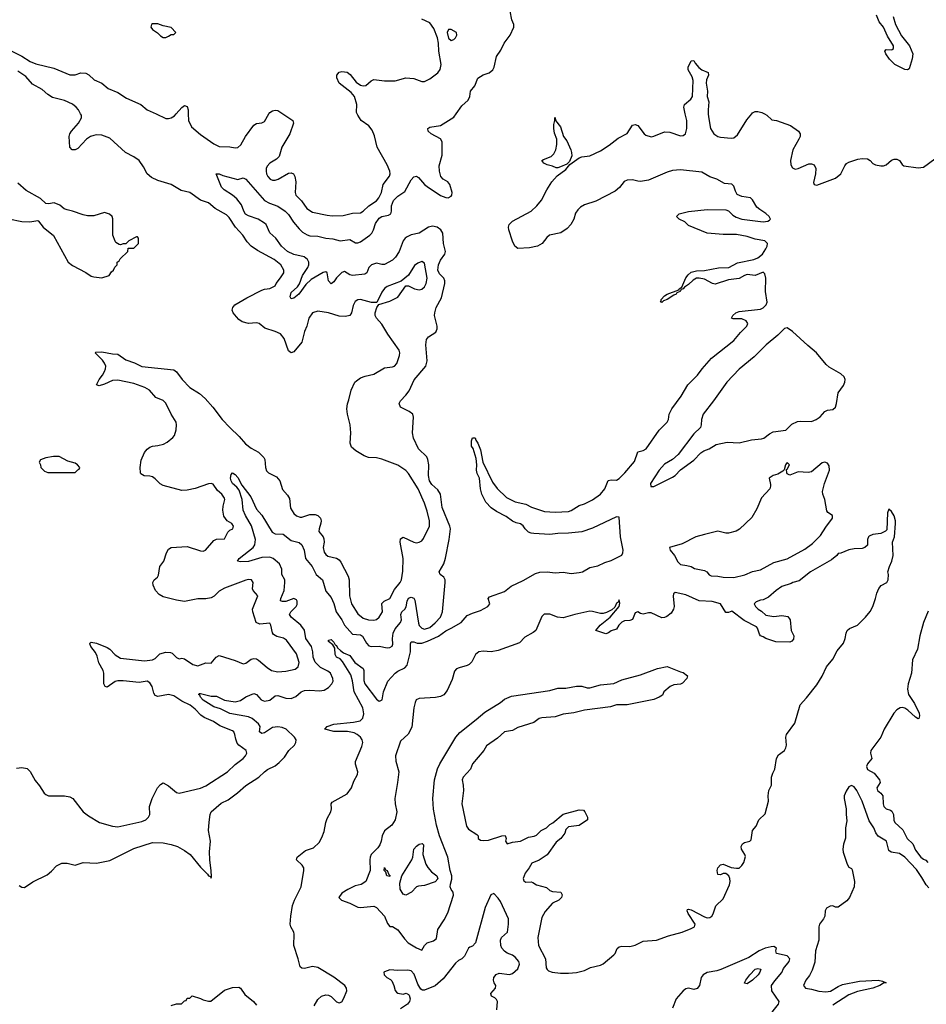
# Model space of a CAD drawing. Header units: inches. Extents: x 2528705 to 2676837, y 911742 to 1023252.
# Tile 55 of 143: x 2581315 to 2588112, y 963329 to 970706. Entities that reach past the tile are written whole.
import ezdxf

# ---------------------------------------------------------------- set-up
doc = ezdxf.new("R2010")
doc.units = ezdxf.units.IN
doc.header["$MEASUREMENT"] = 0
doc.layers.add('C5986', color=7, linetype='Continuous')
doc.layers.add('C5987', color=7, linetype='Continuous')

msp = doc.modelspace()

# ---------------------------------------------------------------- linework, layer by layer
at = {"layer": 'C5986', "color": 5}
for points, elevation in [([(2581290, 965097.7), (2581330, 965103.1), (2581370, 965094.9), (2581393.6, 965073.6), (2581430, 965004.9), (2581464.8, 964964.8), (2581498, 964910), (2581510, 964900.4), (2581531.7, 964891.7), (2581650, 964891.3), (2581690, 964883.2), (2581714, 964870), (2581790, 964771.8), (2581830, 964742), (2581914, 964690), (2582010, 964662.3), (2582050, 964657.4), (2582230, 964697.1), (2582259.7, 964710), (2582281.3, 964730), (2582289.6, 964750), (2582288, 964810), (2582307.1, 964870), (2582347, 964950), (2582370, 964974.8), (2582390, 964986.8), (2582430, 964966), (2582490, 964915.8), (2582510, 964910.3), (2582670, 964948.3), (2582710, 964966.4), (2582872.7, 965070), (2582930, 965125.6), (2582989.8, 965170), (2583007.1, 965190), (2583016.9, 965210), (2583011.8, 965230), (2582958.4, 965270), (2582945.2, 965285.2), (2582934.5, 965314.5), (2582928.6, 965350), (2582919.7, 965370), (2582910, 965378.5), (2582815, 965415), (2582768, 965448), (2582697.4, 965477.4), (2582673.8, 965493.8), (2582630, 965539.8), (2582593.6, 965570), (2582530, 965601.1), (2582470, 965640.2), (2582430, 965649.2), (2582350, 965634.9), (2582330, 965641.4), (2582320.3, 965660.3), (2582308.4, 965710), (2582290, 965737), (2582270, 965749.1), (2582210, 965739.3), (2582090, 965753), (2582050, 965753.2), (2582030, 965746.8), (2581970, 965703.9), (2581957, 965710), (2581946.1, 965730), (2581944.8, 965810), (2581940.3, 965830), (2581907.2, 965887.2), (2581896, 965936), (2581884.4, 965964.4), (2581848.2, 966010), (2581840.9, 966030), (2581843.9, 966036.1), (2581850, 966040.7), (2581890, 966034.6), (2581970, 966002.4), (2581990, 965988.9), (2582030, 965946), (2582070, 965922.4), (2582250, 965901.1), (2582310, 965908.9), (2582330, 965920.3), (2582366.1, 965953.9), (2582410, 965968.1), (2582445.3, 965965.3), (2582458.3, 965958.3), (2582490, 965926), (2582510, 965918), (2582530, 965921), (2582550, 965916), (2582613.7, 965873.7), (2582650, 965864), (2582710, 965887.3), (2582750, 965884.7), (2582788.7, 965930), (2582810, 965941), (2582930, 965904.9), (2582990, 965880.8), (2583010, 965885.2), (2583050, 965913.8), (2583070, 965920.2), (2583090, 965916.5), (2583106.2, 965906.2), (2583170, 965851.7), (2583203, 965830), (2583250, 965819.6), (2583310, 965825.2), (2583379.3, 965840.7), (2583402, 965858), (2583409.7, 965890), (2583390, 965954.5), (2583315.8, 966055.8), (2583292.3, 966072.3), (2583244, 966084), (2583218.4, 966098.4), (2583210.7, 966110.7), (2583198.3, 966170), (2583190, 966184.5), (2583115.8, 966175.8), (2583087.7, 966190), (2583062.3, 966270), (2583061.5, 966290), (2583099.5, 966390), (2583066, 966430), (2583061.6, 966441.6), (2583066, 966490), (2583054, 966510), (2583031.4, 966511.4), (2583010, 966505.6), (2582850, 966446), (2582810, 966423.1), (2582773.7, 966386.3), (2582750, 966375.2), (2582710, 966367.8), (2582650, 966366.3), (2582550, 966347.6), (2582490, 966355.5), (2582390, 966381.2), (2582359.7, 966399.7), (2582332.8, 966430), (2582314.7, 966470), (2582313.6, 966490), (2582322.7, 966510), (2582349, 966530), (2582356.6, 966543.4), (2582366.6, 966610), (2582396, 966650), (2582414.5, 966710), (2582430, 966738.8), (2582450, 966750.6), (2582570, 966758.8), (2582670, 966726), (2582690, 966724.7), (2582709.1, 966730.9), (2582770, 966802.8), (2582790, 966814.8), (2582850, 966816), (2582874.9, 966865.1), (2582890, 966880.7), (2582913.2, 966890), (2582918, 966910), (2582905.2, 966930), (2582869.8, 966949.8), (2582844.7, 966984.7), (2582836.8, 967030), (2582839.6, 967060.4), (2582852.8, 967110), (2582850, 967121.2), (2582830, 967149.6), (2582797.6, 967177.6), (2582765.4, 967225.4), (2582750, 967231.1), (2582730, 967228.4), (2582630, 967192.1), (2582570, 967180.8), (2582530, 967179.3), (2582390, 967215.5), (2582367.5, 967227.5), (2582330, 967266.6), (2582310, 967280.4), (2582290, 967286), (2582247.7, 967287.7), (2582223.6, 967303.6), (2582219.7, 967310), (2582217.4, 967350), (2582224.9, 967404.9), (2582250, 967462), (2582270, 967487.7), (2582290, 967502), (2582310, 967510.4), (2582350, 967514.9), (2582393.8, 967526.2), (2582420.1, 967539.9), (2582464.4, 967575.6), (2582474.5, 967590), (2582487, 967633), (2582491.3, 967670), (2582487.8, 967690), (2582450.7, 967750.7), (2582410, 967833), (2582390, 967852.4), (2582335.1, 967875.1), (2582288, 967930), (2582253.3, 967950), (2582170, 967981.1), (2582050, 968004.5), (2582010, 968003.1), (2581950, 967974.3), (2581910, 967962.9), (2581890, 967968.7), (2581909.7, 968010), (2581936.6, 968043.4), (2581950.7, 968069.3), (2581959.3, 968090), (2581961.4, 968110), (2581952.1, 968132.1), (2581934.7, 968154.7), (2581881.2, 968210), (2581885.1, 968214.9), (2581930, 968218.2), (2582010, 968201.5), (2582050, 968198.7), (2582110, 968158.3), (2582175.2, 968135.2), (2582230, 968108), (2582470, 968081.3), (2582490, 968068.4), (2582532.2, 968010), (2582590, 967950.4), (2582663.8, 967903.8), (2582706.6, 967866.6), (2582763, 967803), (2582833.4, 967710), (2582889.3, 967649.3), (2582961.7, 967581.7), (2583007.6, 967527.6), (2583050, 967495.2), (2583105.2, 967465.2), (2583145.2, 967425.2), (2583152.6, 967410), (2583158.9, 967350), (2583166.6, 967326.6), (2583180.7, 967310), (2583240, 967280), (2583265.5, 967250), (2583286.5, 967186.5), (2583322.7, 967142.7), (2583337.1, 967117.1), (2583346.4, 967046.4), (2583370, 967005.5), (2583390, 966988), (2583417.6, 966977.6), (2583430, 966977.4), (2583490, 966997.5), (2583530, 966998.2), (2583550.9, 966990.9), (2583570, 966970.4), (2583574.4, 966950), (2583572.4, 966932.4), (2583559.7, 966890), (2583558.5, 966870), (2583590.7, 966830.7), (2583595.6, 966815.6), (2583597.1, 966790), (2583590.2, 966750), (2583597, 966717), (2583610, 966697.6), (2583625.6, 966685.6), (2583690, 966670.2), (2583710, 966658), (2583722.3, 966642.3), (2583776.7, 966536.7), (2583785.2, 966510), (2583787.5, 966390), (2583802.8, 966330), (2583850, 966254), (2583890, 966222.4), (2583930, 966209.1), (2583970, 966206), (2583990, 966212.2), (2584009.6, 966230), (2584034.2, 966270), (2584030, 966330.4), (2584047.6, 966350), (2584090.4, 966369.6), (2584124.2, 966435.8), (2584167.2, 966490), (2584178, 966510), (2584187.2, 966572.8), (2584188.9, 966670), (2584166.9, 966790), (2584170, 966816), (2584190, 966828.2), (2584270, 966790.3), (2584290, 966787), (2584310, 966790.4), (2584330, 966802), (2584342.3, 966817.7), (2584386.2, 966910), (2584387.8, 966950), (2584370, 967024.5), (2584350, 967082.4), (2584301.5, 967190), (2584230, 967305.1), (2584210, 967327.1), (2584150, 967367.1), (2584030, 967413.3), (2583990, 967423.6), (2583930, 967426), (2583898, 967438), (2583834.9, 967474.9), (2583803.8, 967503.8), (2583793, 967533), (2583796.9, 967610), (2583792.6, 967670), (2583772.3, 967750), (2583767.6, 967790), (2583772.2, 967827.8), (2583783.6, 967856.4), (2583801.3, 967930), (2583827.8, 967990), (2583838.9, 968001.1), (2583870, 968022), (2583904.1, 968035.9), (2583970, 968048.9), (2584050, 968097.7), (2584110, 968104.2), (2584125.2, 968110), (2584141.7, 968130), (2584163.5, 968190), (2584164.8, 968210), (2584159.2, 968230), (2584075.4, 968350), (2584030, 968425.1), (2583989.2, 968470), (2583979.3, 968490), (2583980.9, 968510), (2583991.9, 968548.1), (2584008, 968572), (2584090, 968596), (2584150, 968626.8), (2584209.1, 968710.9), (2584230, 968711), (2584276, 968690), (2584310, 968682.6), (2584330, 968687.4), (2584350, 968704.9), (2584362.2, 968730), (2584369.8, 968770), (2584350, 968882.7), (2584330, 968893.6), (2584298.7, 968881.3), (2584276, 968864), (2584230, 968792.7), (2584174.4, 968745.6), (2584070, 968706.6), (2584050, 968692.3), (2584030, 968664), (2583992, 968588), (2583953.7, 968586.3), (2583870, 968609.4), (2583850, 968606), (2583830, 968593.2), (2583815.2, 968564.8), (2583803, 968510), (2583790, 968489.4), (2583756.9, 968483.1), (2583710, 968483.5), (2583630, 968509.7), (2583550, 968522), (2583510.7, 968510), (2583481.6, 968470), (2583468.2, 968410), (2583450.3, 968369.7), (2583430.3, 968290), (2583370, 968216), (2583349.6, 968209.6), (2583330, 968225.2), (2583297.6, 968317.6), (2583271.5, 968351.5), (2583230, 968369.7), (2583153.7, 968393.7), (2583109.2, 968430), (2583090, 968435.6), (2583030, 968429.8), (2582982.2, 968442.2), (2582958.9, 968458.9), (2582940.1, 968480.1), (2582915.3, 968510), (2582909, 968530), (2582914, 968550), (2582928.7, 968570), (2583017.5, 968622.5), (2583130, 968678), (2583150, 968685.5), (2583190, 968690.8), (2583229.4, 968710.6), (2583237, 968730), (2583270, 968770.7), (2583294.3, 968810), (2583295.4, 968830), (2583274, 968870), (2583223.5, 968910), (2583096.9, 968976.9), (2583049.8, 969010), (2583020.1, 969040.1), (2582988.4, 969090), (2582934.1, 969150), (2582884.6, 969224.6), (2582864.5, 969244.5), (2582781, 969290), (2582730, 969333.6), (2582670, 969353.7), (2582590, 969409.8), (2582525.7, 969425.7), (2582450, 969470.9), (2582350, 969500.4), (2582302.7, 969522.7), (2582271.7, 969551.7), (2582244.2, 969604.2), (2582209.6, 969650), (2582170, 969677.7), (2582108, 969710), (2581990, 969816.8), (2581930, 969840.4), (2581890, 969843.1), (2581870, 969838.8), (2581846, 969830), (2581814.9, 969810), (2581750, 969741.3), (2581730, 969731.6), (2581709.2, 969730), (2581691.8, 969751.8), (2581684.8, 969830), (2581690.9, 969850), (2581703.9, 969870), (2581756.2, 969930), (2581777.3, 969970), (2581777.3, 969990), (2581771.9, 970000)], 60), ([(2581310, 964219.1), (2581330, 964205.5), (2581350, 964203.8), (2581412.9, 964247.1), (2581520.1, 964299.9), (2581554.8, 964325.2), (2581590, 964367.3), (2581630, 964386.8), (2581670, 964387.3), (2581730, 964371), (2581790, 964390.7), (2581890, 964386), (2581990, 964406), (2582170, 964496.9), (2582310, 964542), (2582390, 964538.9), (2582450, 964526.7), (2582498.4, 964510), (2582550, 964480.2), (2582592.6, 964450), (2582670, 964357.1), (2582723.4, 964303.4), (2582730, 964291.3), (2582745.4, 964285.4), (2582750, 964274), (2582753.6, 964286.4), (2582751.7, 964328.3), (2582740.4, 964410), (2582737.7, 964470), (2582746, 964550), (2582731.8, 964630), (2582734.5, 964694.5), (2582743, 964750), (2582751.8, 964770), (2582824.5, 964835.5), (2582878.3, 964861.7), (2582947, 964913), (2583010, 964968), (2583108.3, 965031.7), (2583150, 965070.6), (2583173.1, 965086.9), (2583230, 965114.4), (2583260.6, 965139.4), (2583300.3, 965179.7), (2583334, 965230), (2583375.6, 965270), (2583386, 965290), (2583387.6, 965310), (2583375.1, 965330), (2583314, 965390), (2583281.7, 965401.7), (2583250, 965406.7), (2583210, 965402), (2583150, 965362.2), (2583130, 965357.4), (2583111.8, 965370), (2583116.8, 965410), (2583105.8, 965430), (2583058, 965470), (2583030, 965482), (2582890, 965508.6), (2582821.2, 965541.2), (2582770, 965557.8), (2582690, 965607.9), (2582669.9, 965630), (2582664.4, 965644.4), (2582655.6, 965650), (2582662, 965658), (2582670, 965658.5), (2582750, 965638.1), (2582790, 965636.6), (2582850, 965608.5), (2582930, 965594.4), (2582970, 965605.8), (2583010, 965632.1), (2583070, 965656.5), (2583090, 965650.4), (2583124.9, 965610), (2583150, 965601), (2583190, 965608.4), (2583230, 965639.5), (2583250, 965642), (2583310, 965621.3), (2583350, 965618.9), (2583386.4, 965633.6), (2583426.3, 965670), (2583450, 965679.4), (2583490, 965683.2), (2583563.3, 965676.7), (2583598.2, 965681.8), (2583630, 965702), (2583655.1, 965730), (2583664.8, 965750), (2583663.1, 965770), (2583644.8, 965810), (2583625.6, 965825.6), (2583570, 965851.5), (2583530, 965893), (2583514.4, 965930), (2583512.8, 965970), (2583502.2, 966010), (2583461.3, 966070), (2583450, 966130.7), (2583421.6, 966170), (2583349.8, 966230), (2583342.3, 966242.3), (2583338.8, 966250), (2583347.9, 966270), (2583388.5, 966310), (2583395.5, 966324.5), (2583395.8, 966350), (2583390, 966359.2), (2583370, 966368.8), (2583310, 966347.3), (2583286.2, 966346.2), (2583271.3, 966351.3), (2583273.2, 966370), (2583297.4, 966430), (2583303.7, 966490), (2583302.4, 966510), (2583279.6, 966550), (2583280.4, 966590), (2583262.3, 966630), (2583214.6, 966670), (2583190, 966678.9), (2583130, 966677.1), (2583030, 966646.6), (2582970, 966644.2), (2582948.3, 966650), (2582960.5, 966670), (2583065.8, 966750), (2583077.7, 966770), (2583082, 966810), (2583053.4, 966913.4), (2583008.3, 966990), (2582991.3, 967030), (2582983.2, 967110), (2582960.9, 967180.9), (2582944.2, 967204.2), (2582911.2, 967230), (2582899.8, 967250), (2582896, 967270), (2582900.8, 967299.2), (2582910, 967310.4), (2582930, 967297.4), (2582950, 967274.9), (2582979.4, 967219.4), (2583048.9, 967130), (2583090, 967038), (2583130, 966992.2), (2583206.7, 966866.7), (2583230, 966853), (2583290, 966850.2), (2583350, 966803.5), (2583409.3, 966789.3), (2583430, 966771.8), (2583448.8, 966730), (2583458.3, 966670), (2583506.6, 966610), (2583538.2, 966550), (2583584.7, 966510), (2583610, 966424.9), (2583650, 966375.8), (2583670, 966332.4), (2583688.6, 966270), (2583730.1, 966210.1), (2583748.9, 966168.9), (2583810, 966101.5), (2583870, 966096.2), (2583886.1, 966086.1), (2583914.6, 966034.6), (2583933.5, 966013.5), (2583950, 966010.2), (2584010, 966012.5), (2584070, 966000.3), (2584090, 966001.6), (2584107.7, 966012.3), (2584112.7, 966027.3), (2584109, 966069), (2584114.6, 966110), (2584130, 966142.8), (2584170.5, 966190), (2584176.5, 966210), (2584172.2, 966250), (2584180.3, 966270), (2584203.1, 966290), (2584212.8, 966307.2), (2584219.8, 966350), (2584230, 966371.6), (2584250, 966379), (2584270, 966371.6), (2584277.6, 966357.6), (2584304.6, 966184.6), (2584310, 966167.6), (2584330, 966146.2), (2584350, 966140.2), (2584390, 966152.6), (2584430, 966186.2), (2584469, 966230), (2584484.8, 966270), (2584506, 966490), (2584503.6, 966510), (2584494, 966530), (2584467, 966550), (2584459.6, 966570), (2584495.4, 966630), (2584507.9, 966672.1), (2584535.9, 966810), (2584543.8, 966890), (2584539.8, 966910), (2584483.1, 967050), (2584470.6, 967150.6), (2584450, 967183), (2584404, 967224), (2584388.6, 967251.4), (2584380.3, 967290), (2584382.4, 967370), (2584375.6, 967410), (2584366.3, 967430), (2584305.7, 967490), (2584266.2, 967570), (2584259.8, 967610), (2584266.6, 967726.6), (2584261.2, 967750), (2584234, 967770), (2584170, 967802.7), (2584160.7, 967830), (2584169.6, 967850), (2584210, 967892.2), (2584234.6, 967925.4), (2584273.4, 968006.6), (2584358.7, 968110), (2584369.7, 968150.3), (2584360.5, 968270), (2584364.7, 968310), (2584379.5, 968330), (2584434.6, 968365.4), (2584445.3, 968390), (2584445, 968410), (2584425.1, 968490), (2584427.3, 968510), (2584437.1, 968550), (2584478.1, 968621.9), (2584501.7, 968730), (2584502, 968750), (2584494.2, 968770), (2584462, 968802), (2584449.4, 968830), (2584454.9, 968870), (2584470, 968904), (2584502, 968950), (2584507.1, 968970), (2584491.2, 969030), (2584486.3, 969106.3), (2584479.2, 969119.2), (2584471.5, 969130), (2584444.1, 969150), (2584410, 969159.5), (2584380.1, 969150), (2584310, 969105.4), (2584250, 969093.1), (2584220, 969080), (2584204.7, 969070), (2584190.1, 969050), (2584160.1, 968970), (2584132.6, 968927.4), (2584110, 968905), (2584050, 968870.6), (2584030, 968870.5), (2583990, 968880.7), (2583953.6, 968870), (2583932.7, 968850), (2583917.1, 968810), (2583901.6, 968798.4), (2583810, 968788.6), (2583790, 968794), (2583750, 968818.2), (2583730, 968812.7), (2583689.1, 968770.9), (2583670, 968740.4), (2583650, 968726.2), (2583629.4, 968749.4), (2583621.1, 968810), (2583610, 968817.4), (2583590, 968811.2), (2583501.4, 968758.6), (2583459.5, 968720.5), (2583406.7, 968650), (2583370, 968620.3), (2583350, 968615.1), (2583342.9, 968630), (2583350, 968662), (2583396.9, 968703.1), (2583413.7, 968726.3), (2583436, 968790), (2583475.4, 968850), (2583483.2, 968870), (2583483.2, 968890), (2583472.2, 968910), (2583448.3, 968930), (2583370, 968947.5), (2583322.8, 968970), (2583278.2, 969010), (2583236, 969070), (2583190, 969108), (2583162.3, 969170), (2583150, 969182.3), (2583102.4, 969210), (2583030, 969235), (2583008.5, 969248.5), (2582995.2, 969270), (2582977.3, 969317.3), (2582942.8, 969362.8), (2582910, 969390.9), (2582848, 969430), (2582828.3, 969450), (2582788.7, 969550), (2582809.3, 969550.7), (2582837.3, 969537.3), (2582950, 969509.2), (2582990, 969520.3), (2583010, 969510.4), (2583150, 969352), (2583186.7, 969330), (2583250, 969308), (2583305.8, 969270), (2583330, 969246.8), (2583369, 969189), (2583410, 969139.3), (2583434.8, 969114.8), (2583470, 969094), (2583490, 969087.3), (2583550, 969083.3), (2583610, 969068), (2583662.9, 969062.9), (2583718, 969050), (2583790, 969059), (2583833.8, 969033.8), (2583850, 969033.4), (2583870, 969042.1), (2583939.4, 969090), (2583954.5, 969105.5), (2583966.9, 969130), (2583981.5, 969178.5), (2584010, 969218.3), (2584030, 969231.4), (2584079.5, 969240.5), (2584098.3, 969250), (2584103.1, 969270), (2584102.7, 969310), (2584118.6, 969350), (2584150, 969382.3), (2584202.4, 969417.6), (2584250, 969505.2), (2584270, 969529), (2584290, 969533.1), (2584303.8, 969523.8), (2584350, 969471.6), (2584370, 969455.2), (2584470, 969389.3), (2584510, 969373.6), (2584528.2, 969371.8), (2584550, 969384.4), (2584555.6, 969390), (2584556.9, 969410), (2584539.5, 969470), (2584526, 969490), (2584490, 969512), (2584472, 969530), (2584461.6, 969570), (2584458.7, 969610), (2584482.6, 969690), (2584482.9, 969790), (2584470, 969811.8), (2584400.9, 969850), (2584376.2, 969870), (2584375.1, 969890), (2584390, 969900.4), (2584470, 969913.8), (2584570, 969976.4), (2584587.1, 970000)], 40), ([(2582338.1, 970000), (2582410, 969966.5), (2582430, 969964.4), (2582450, 969969.2), (2582474.5, 969985.5), (2582487.6, 970000)], 60), ([(2582579.1, 970000), (2582581.6, 969950), (2582603.1, 969903.1), (2582670, 969844.9), (2582770, 969774.7), (2582810, 969755.9), (2582890, 969754), (2582930, 969744.4), (2582950, 969748.4), (2582972.8, 969767.2), (2583007.1, 969830), (2583070, 969915.3), (2583090, 969927.4), (2583130, 969932.4), (2583150, 969943), (2583183.8, 970000)], 60), ([(2583286.7, 970000), (2583362.8, 969950), (2583367.7, 969930), (2583340.6, 969850), (2583279.7, 969750), (2583259.4, 969680.6), (2583240.4, 969659.6), (2583190, 969629.7), (2583170, 969609.3), (2583162.3, 969590), (2583162.3, 969570), (2583165.2, 969550), (2583174.6, 969530), (2583193.4, 969510), (2583210, 969503.6), (2583230, 969502.8), (2583251.8, 969510), (2583330, 969556), (2583350, 969559.5), (2583367.3, 969550), (2583376.9, 969530), (2583384.4, 969490), (2583380.2, 969410), (2583384.6, 969390), (2583428.6, 969348.6), (2583467, 969290), (2583510, 969263.7), (2583620, 969240), (2583656.7, 969236.7), (2583740.8, 969239.2), (2583810, 969254.9), (2583870, 969259.5), (2583890, 969270.3), (2583932.6, 969310), (2583990, 969348.4), (2584008.7, 969370), (2584026.3, 969410), (2584038.8, 969470), (2584086.5, 969533.5), (2584092.4, 969550), (2584089.8, 969570), (2584070, 969618.4), (2583995.6, 969750), (2583976.3, 969836.3), (2583958.3, 969878.3), (2583931.5, 969911.5), (2583874.5, 969950), (2583849.4, 969990), (2583845.1, 970000)], 60), ([(2583521.6, 963318.4), (2583550, 963363.8), (2583578, 963390), (2583610, 963398.9), (2583630, 963396.5), (2583650, 963386.4), (2583690, 963348.4), (2583710, 963339.3), (2583730, 963347.3), (2583746.1, 963373.9), (2583766.6, 963430), (2583766.3, 963450), (2583751.6, 963470), (2583671.1, 963531.1), (2583550, 963605.6), (2583510, 963612), (2583450, 963596.3), (2583430, 963598.4), (2583417, 963610), (2583403.1, 963670), (2583369.8, 963770), (2583373.8, 963853.8), (2583369.7, 963870), (2583347.6, 963910), (2583344, 963930), (2583347.7, 963990), (2583361.2, 964070), (2583374.6, 964110), (2583425, 964210), (2583445.6, 964330), (2583444.2, 964350), (2583431.7, 964371.7), (2583389.6, 964410), (2583395.1, 964430), (2583458.9, 964481.1), (2583518, 964502), (2583559.7, 964540.3), (2583581.3, 964578.7), (2583597.6, 964622.4), (2583609.8, 964690.2), (2583619.8, 964720.2), (2583648.7, 964771.3), (2583652.5, 964792.5), (2583649.7, 964830.3), (2583656.6, 964843.4), (2583770, 964904.7), (2583802.7, 964950), (2583819.1, 965000.9), (2583847.8, 965050), (2583849.7, 965070), (2583831.7, 965128.3), (2583831.5, 965148.5), (2583879.3, 965260.7), (2583886.6, 965290), (2583883.2, 965310), (2583870.7, 965330), (2583846, 965350), (2583822, 965362), (2583772.1, 965372.1), (2583670, 965372.7), (2583603.7, 965390), (2583619.3, 965410), (2583670, 965427.7), (2583817.9, 965442.1), (2583866.9, 965453.1), (2583887.5, 965472.5), (2583894.1, 965505.9), (2583886.7, 965550), (2583823.2, 965670), (2583811, 965751), (2583796.9, 965796.9), (2583736, 965896), (2583716.6, 965916.6), (2583689.7, 965930), (2583680.5, 965950), (2583678, 965998), (2583662, 966022), (2583630, 966047), (2583630, 966058), (2583650, 966060.7), (2583670, 966042.8), (2583680.9, 966020.9), (2583690, 966016.3), (2583698.4, 965998.4), (2583719, 965979), (2583742.6, 965962.6), (2583790, 965941.3), (2583828.5, 965888.5), (2583890, 965843.7), (2583895.9, 965830), (2583894.7, 965754.7), (2583903.7, 965730), (2583990, 965615.8), (2584010, 965599.5), (2584018.6, 965601.4), (2584032.6, 965610), (2584042.8, 965670), (2584074.6, 965750), (2584130.3, 965809.7), (2584150, 965824.6), (2584201.7, 965850), (2584220.3, 965870), (2584245, 965970), (2584243.7, 966030), (2584250, 966044.4), (2584270, 966044.5), (2584295.6, 966035.6), (2584330, 966035.5), (2584371.7, 966048.3), (2584453.7, 966086.3), (2584510, 966127.6), (2584550, 966145.8), (2584624.1, 966190), (2584670, 966241.6), (2584710, 966260.2), (2584770, 966279.4), (2584824.2, 966310), (2584839.6, 966330), (2584827.6, 966370), (2584837.2, 966382.8), (2584950, 966420.7), (2584998.4, 966461.6), (2585090, 966504.4), (2585182.9, 966557.1), (2585214.7, 966565.3), (2585268.3, 966568.3), (2585330, 966562.5), (2585390, 966566.2), (2585450, 966556), (2585510, 966563), (2585534.7, 966570), (2585590, 966600.9), (2585650, 966614.7), (2585701.7, 966638.3), (2585750, 966652.6), (2585830, 966694.9), (2585836.7, 966710), (2585838.4, 966730), (2585818.2, 966830), (2585810, 966979), (2585790, 966980.7), (2585610, 966895.8), (2585530, 966869.7), (2585430, 966857.4), (2585350, 966856.9), (2585290, 966849.7), (2585170, 966855.1), (2585150, 966857.4), (2585130, 966866), (2585104.5, 966890), (2585090, 966913.2), (2585070, 966929.2), (2585036.5, 966936.5), (2585010, 966949.3), (2584962.3, 966982.3), (2584890, 967020.7), (2584850, 967049.6), (2584809.7, 967090), (2584779.7, 967150), (2584769.6, 967190.4), (2584762.7, 967270), (2584745.8, 967305.8), (2584740.9, 967330), (2584742.7, 967370), (2584738, 967418), (2584714, 967494), (2584702, 967510), (2584702, 967550), (2584710, 967574), (2584730, 967574), (2584735.3, 967555.3), (2584750, 967532), (2584770, 967482), (2584786, 967390), (2584860.9, 967240.9), (2584893.5, 967193.5), (2584964.7, 967124.7), (2585030, 967093), (2585110, 967076.9), (2585152.5, 967052.5), (2585250, 967020.4), (2585330, 967016.4), (2585430, 967022), (2585450, 967028.7), (2585510, 967065.3), (2585550, 967078), (2585610, 967108.7), (2585669.4, 967150), (2585701.3, 967190), (2585727.7, 967252.3), (2585750, 967256.9), (2585790, 967254.9), (2585810, 967267.4), (2585853, 967310), (2585923.3, 967396.7), (2585950, 967467.3), (2585990, 967477.4), (2586011.2, 967490), (2586110, 967630.4), (2586169.4, 967690), (2586178, 967710), (2586185.1, 967750), (2586204.2, 967790), (2586274.6, 967885.4), (2586325.1, 967970), (2586397.5, 968042.5), (2586431.2, 968090), (2586501, 968170), (2586670, 968300.9), (2586718.7, 968361.3), (2586767.3, 968410), (2586774, 968430), (2586761.8, 968450), (2586730, 968463.4), (2586664.1, 968464.1), (2586651.8, 968470), (2586660.8, 968490), (2586684.2, 968510), (2586710, 968519.6), (2586870, 968536.1), (2586890, 968545.7), (2586910.8, 968570), (2586918, 968590), (2586907, 968670), (2586907.7, 968770), (2586901.1, 968801.1), (2586890, 968813.3), (2586830, 968788.7), (2586770, 968795.6), (2586750, 968789.9), (2586710, 968766), (2586630, 968757.2), (2586530, 968724.7), (2586510, 968729.6), (2586450, 968761.6), (2586410, 968769.7), (2586390, 968768.3), (2586364.7, 968755.3), (2586330, 968720.5), (2586298.8, 968701.2), (2586290, 968689.6), (2586275.2, 968684.8), (2586270, 968675.3), (2586264.7, 968675.3), (2586266, 968670), (2586242, 968658), (2586237.3, 968650), (2586218, 968642), (2586170.2, 968609.8), (2586141.7, 968598.3), (2586130, 968586.6), (2586118, 968590), (2586124, 968596), (2586124.5, 968610), (2586150, 968637.6), (2586170, 968650.3), (2586257.2, 968682.8), (2586259, 968690), (2586279.1, 968700.9), (2586310, 968770.5), (2586326, 968794), (2586350, 968813.4), (2586390, 968824.6), (2586450, 968825.7), (2586554.5, 968845.5), (2586632.3, 968850), (2586695.4, 968884.6), (2586819.5, 968910), (2586850, 968921), (2586883, 968950), (2586910, 968989.2), (2586918.9, 969010), (2586921.1, 969030), (2586901.6, 969050), (2586830, 969061), (2586770, 969082.4), (2586690, 969096.4), (2586590, 969095.6), (2586470, 969107.3), (2586330, 969164), (2586302, 969190), (2586258, 969210), (2586238, 969230), (2586258, 969250), (2586330, 969268), (2586470, 969283.8), (2586610, 969280.7), (2586630, 969274.8), (2586661.3, 969241.3), (2586686, 969226), (2586730, 969211), (2586890, 969190.2), (2586923.5, 969196.5), (2586936.5, 969203.5), (2586942.6, 969210), (2586933, 969230), (2586910, 969253), (2586863, 969283), (2586841.8, 969301.8), (2586810, 969355.4), (2586794.3, 969370), (2586730, 969379.7), (2586694.7, 969394.7), (2586680.5, 969420.5), (2586670, 969459.5), (2586654.3, 969474.3), (2586598.3, 969478.3), (2586541.2, 969510), (2586490, 969528.4), (2586430, 969562.3), (2586270, 969581.4), (2586210, 969574.8), (2586170, 969563.5), (2586030, 969502.2), (2585970, 969493.6), (2585950, 969494.6), (2585910, 969506.8), (2585870, 969504.5), (2585847.4, 969492.6), (2585812.8, 969447.2), (2585778.7, 969421.3), (2585634.6, 969345.4), (2585550, 969318), (2585519.8, 969300.2), (2585499.2, 969280.8), (2585482.9, 969257.1), (2585468.2, 969210), (2585446.9, 969170), (2585418.4, 969141.6), (2585371.5, 969108.5), (2585287.8, 969092.2), (2585266.4, 969073.6), (2585232.4, 969027.6), (2585196.3, 969010), (2585136.6, 968996.6), (2585050, 968990.9), (2585027.8, 969007.8), (2585010, 969046), (2584983.2, 969130), (2584980.2, 969150), (2584983.5, 969170), (2585010, 969195.2), (2585149.7, 969270.3), (2585192.7, 969310), (2585225.8, 969354.2), (2585266, 969430), (2585305.6, 969490), (2585343.5, 969536.5), (2585410, 969584.4), (2585440.5, 969619.5), (2585509.8, 969670.2), (2585530, 969678.7), (2585590, 969686.7), (2585670, 969723.1), (2585734.6, 969765.4), (2585801.1, 969818.9), (2585870, 969852.7), (2585910, 969915.8), (2585930, 969921.1), (2585950, 969912), (2585997.6, 969850), (2586010, 969840.3), (2586050, 969827.7), (2586070, 969831.8), (2586150, 969864.9), (2586190, 969862.8), (2586270, 969835.2), (2586290, 969836.9), (2586307.8, 969850), (2586317.4, 969890), (2586316.5, 969950), (2586305, 970000)], 20), ([(2586477.7, 970000), (2586478.1, 969978.1), (2586493.6, 969890), (2586518.7, 969850), (2586550, 969830.3), (2586570, 969825.8), (2586650, 969816.9), (2586670, 969820.8), (2586696.9, 969843.1), (2586765.3, 969954.7), (2586802.7, 970000)], 20), ([(2586897.7, 970000), (2586916, 969990), (2586954.9, 969954.9), (2586990, 969950.2), (2587093.2, 969913.2), (2587152.7, 969870), (2587167.4, 969850), (2587165.5, 969830), (2587156.5, 969810), (2587110.2, 969730), (2587092.6, 969650), (2587097.1, 969617.1), (2587110, 969595.5), (2587130, 969586), (2587150, 969590.3), (2587230, 969624.7), (2587250, 969625.2), (2587270, 969617.6), (2587283.6, 969590), (2587280.8, 969550), (2587266.6, 969486.6), (2587270.7, 969470.7), (2587290, 969466.7), (2587430, 969518.8), (2587470, 969551.4), (2587499.9, 969610), (2587513, 969627), (2587530, 969638.9), (2587599.5, 969660.5), (2587630, 969665.9), (2587670, 969662.9), (2587690.1, 969650.1), (2587710, 969627.9), (2587730, 969619.1), (2587770, 969611.3), (2587790, 969611.9), (2587810, 969619.3), (2587850, 969652.6), (2587870, 969661.2), (2587890, 969661.9), (2587909.7, 969649.7), (2587930, 969619.6), (2587944.4, 969610), (2588050, 969594.7), (2588090, 969601.2), (2588176.6, 969663.4)], 20), ([(2581234.4, 969214.4), (2581330, 969194.8), (2581390, 969190.8), (2581450, 969201), (2581456.8, 969196.8), (2581491.3, 969150), (2581567.9, 969087.9), (2581678, 968890), (2581710, 968864.7), (2581810, 968811.3), (2581850, 968784.7), (2581870, 968778), (2581930, 968772), (2581986, 968790), (2582003.1, 968816.9), (2582018, 968830), (2582027.3, 968852.7), (2582046, 968870), (2582046, 968890), (2582062, 968898), (2582067.3, 968912.7), (2582126, 968970), (2582127.3, 968992.7), (2582170, 968994), (2582206, 969030), (2582206, 969070), (2582198, 969078), (2582190, 969078), (2582134, 969050), (2582110, 969026), (2582090, 969026), (2582070, 969018), (2582060.4, 969020.4), (2582036.4, 969036.4), (2582030, 969046), (2582014, 969090), (2582013.6, 969213.6), (2582008, 969230), (2581988.9, 969248.9), (2581950, 969262), (2581870, 969235.3), (2581823.6, 969236.4), (2581790, 969244), (2581712.1, 969272.1), (2581670, 969281.2), (2581649.5, 969289.5), (2581614.8, 969314.8), (2581572.3, 969332.3), (2581530, 969326), (2581510, 969329.2), (2581470, 969365.2), (2581364.8, 969424.8), (2581301.5, 969481.5)], 80), ([(2588127, 966273), (2588090.5, 966190), (2588064, 966090), (2588046.4, 965990), (2588007.7, 965910), (2587999.8, 965810), (2587975.9, 965730), (2587970.9, 965690.9), (2587978, 965650), (2588022.5, 965582.5), (2588057.5, 965510), (2588060.9, 965490), (2588054.8, 965470), (2588050, 965468), (2588030, 965480.3), (2587973.5, 965533.5), (2587950, 965547.2), (2587930, 965552.4), (2587916.3, 965550), (2587890, 965535.4), (2587867.8, 965510), (2587795.6, 965390), (2587770.5, 965329.5), (2587697.1, 965230), (2587692.3, 965210), (2587702.3, 965170), (2587671.2, 965130), (2587663.9, 965110), (2587670, 965088.6), (2587719.9, 965059.9), (2587760.8, 965010), (2587765.5, 964990), (2587740.2, 964950), (2587746, 964930), (2587771.1, 964911.1), (2587786, 964890), (2587787.5, 964830), (2587792.7, 964810), (2587810, 964792.7), (2587842.8, 964782.8), (2587854.6, 964774.6), (2587865, 964750), (2587868.5, 964708.5), (2587875.3, 964690), (2587935.1, 964635.1), (2587967.2, 964570), (2588010.2, 964530.2), (2588030, 964483), (2588070, 964430.5), (2588090, 964414.9), (2588108, 964408), (2588122.8, 964390)], 20), ([(2588130, 964201.2), (2588110, 964222.7), (2588078.8, 964278.8), (2588037.5, 964337.5), (2587951, 964431), (2587910, 964459), (2587849.7, 964469.7), (2587830, 964480.9), (2587813.5, 964550), (2587750, 964587.6), (2587732.4, 964612.4), (2587717.5, 964650), (2587684.4, 964704.4), (2587631.3, 964850), (2587590, 964931.4), (2587570, 964957.7), (2587550, 964969), (2587530, 964958.5), (2587510, 964925.7), (2587497.2, 964890), (2587495.9, 964870), (2587512.2, 964792.2), (2587510.1, 964750), (2587516.4, 964703.6), (2587506, 964650), (2587506.2, 964573.8), (2587491.2, 964528.8), (2587485.8, 964490), (2587488, 964468), (2587517.7, 964377.7), (2587530, 964356.4), (2587550, 964347.3), (2587555.9, 964335.9), (2587574, 964250), (2587572.2, 964207.8), (2587537.3, 964130), (2587515.8, 964104.2), (2587450, 964056.5), (2587430, 964057.4), (2587410, 964065.7), (2587390, 964065.2), (2587364.6, 964050), (2587354.3, 964030), (2587350.2, 963990), (2587341.1, 963970), (2587311.7, 963930), (2587306.2, 963910), (2587306.3, 963810), (2587280.5, 963730), (2587276.6, 963643.4), (2587255.9, 963584.1), (2587235, 963545), (2587207.9, 963510), (2587192.2, 963470), (2587206.8, 963450), (2587250, 963443.2), (2587306.1, 963426.1), (2587358.4, 963421.6), (2587393.4, 963426.6), (2587450, 963463.2), (2587483.5, 963476.5), (2587610, 963502.4), (2587750.3, 963510.3), (2587782.8, 963502.8), (2587812, 963490), (2587790, 963486), (2587762.8, 963470), (2587711, 963450), (2587595.3, 963424.7), (2587530, 963399.3), (2587410, 963321.8)], 20), ([(2584893, 963287), (2584897, 963350), (2584890, 963364), (2584876.5, 963376.5), (2584851.3, 963390), (2584846.8, 963406.8), (2584846.6, 963410), (2584882.9, 963450), (2584884.5, 963470), (2584871.6, 963490), (2584866.9, 963510), (2584869.7, 963530), (2584887.9, 963552.1), (2584910, 963561.1), (2584986.9, 963553.1), (2585010, 963559.5), (2585050, 963594.9), (2585062.7, 963630), (2585057.2, 963650), (2585030, 963682), (2585010, 963696.1), (2584970, 963713), (2584950, 963728), (2584929.7, 963750), (2584921.6, 963770), (2584919.5, 963810), (2584927.3, 963830), (2584972.3, 963870), (2584980.5, 963930), (2584979.5, 963970), (2584919.1, 964099.1), (2584903.3, 964123.3), (2584870, 964159), (2584846.8, 964150), (2584804.9, 964055.1), (2584731.5, 963788.5), (2584710, 963764.5), (2584690, 963758), (2584680.7, 963750), (2584650, 963689.2), (2584630.8, 963670), (2584603.8, 963656.2), (2584582.4, 963637.6), (2584490, 963519.3), (2584430, 963466.6), (2584350, 963434), (2584334.6, 963434.6), (2584323.2, 963443.2), (2584300.2, 963480.2), (2584273.6, 963553.6), (2584250, 963579), (2584225.6, 963585.6), (2584150, 963580.9), (2584090, 963586), (2584050, 963573.2), (2584046, 963570), (2584046.8, 963550), (2584066.8, 963530), (2584095.2, 963515.2), (2584103.8, 963503.8), (2584120.7, 963470), (2584130, 963432), (2584139.6, 963419.6), (2584150, 963412), (2584190, 963404.7), (2584211.3, 963411.3), (2584230, 963402), (2584236, 963396), (2584242, 963370), (2584238, 963350), (2584222, 963330), (2584170, 963295.3)], 20), ([(2586927.2, 963232.8), (2587004.2, 963330), (2587009.6, 963350), (2586953.5, 963430), (2586952.4, 963470), (2586975.2, 963504.8), (2587030, 963567.2), (2587042, 963598), (2587083.5, 963650), (2587089.7, 963670), (2587070, 963692.4), (2586989.1, 963709.1), (2586982.7, 963730), (2586989.3, 963750), (2586970, 963762.9), (2586950, 963759.7), (2586904.4, 963750), (2586859.5, 963730), (2586780.9, 963679.1), (2586570.9, 963589.1), (2586540.4, 963579.6), (2586470, 963568.1), (2586439, 963550), (2586423.8, 963530), (2586411.6, 963470), (2586394.1, 963445.9), (2586370, 963439), (2586330, 963449.8), (2586310, 963443.5), (2586290, 963429.7), (2586236.5, 963370), (2586210, 963299.3)], 20), ([(2582450, 963320.7), (2582490, 963331), (2582528, 963332), (2582550, 963354), (2582562, 963358), (2582570, 963374), (2582590, 963374), (2582609, 963391), (2582670, 963373.4), (2582690, 963361), (2582730, 963351.3), (2582748.4, 963351.6), (2582850, 963434), (2582910, 963454.4), (2582957, 963457), (2582970.3, 963450.3), (2583003.1, 963403.1), (2583066.8, 963350), (2583090, 963322.8)], 20)]:
    msp.add_lwpolyline(points, dxfattribs=dict(at, elevation=elevation))
for points, elevation in [([(2585350, 969595.3), (2585336.4, 969596.4), (2585309.1, 969609.1), (2585270, 969617.2), (2585244, 969630), (2585229, 969650), (2585241.5, 969658.5), (2585300.5, 969679.5), (2585320.1, 969699.9), (2585334, 969730), (2585341.6, 969770), (2585342, 969810), (2585325.6, 969854.4), (2585319, 969890), (2585320.2, 969919.8), (2585328, 969950), (2585326, 969970), (2585330, 969974), (2585331.3, 969951.3), (2585370, 969902), (2585390.8, 969830.8), (2585417.5, 969797.5), (2585448, 969730), (2585452.2, 969710), (2585453.4, 969686.6), (2585436.7, 969643.3), (2585415.9, 969624.1), (2585370, 969604)], 20), ([(2587070, 968395.8), (2587050, 968391.3), (2586999.1, 968340.9), (2586910.4, 968270), (2586820.2, 968179.8), (2586710, 968086.6), (2586615.5, 967990), (2586517.3, 967850), (2586438.8, 967750), (2586426, 967710), (2586424.7, 967670), (2586418, 967650), (2586370, 967602), (2586252.1, 967447.9), (2586208.7, 967411.3), (2586150, 967375.1), (2586108.5, 967330), (2586044.9, 967230), (2586047.1, 967207.1), (2586070, 967207.6), (2586210, 967276.9), (2586228.4, 967290), (2586270, 967334), (2586370, 967405.3), (2586420.4, 967459.6), (2586444.4, 967475.6), (2586484.5, 967490), (2586536.6, 967523.4), (2586619.1, 967540.9), (2586710, 967536), (2586801.1, 967558.9), (2586875.8, 967564.2), (2586893.3, 967570), (2586936.7, 967603.3), (2586963.2, 967616.8), (2587059.2, 967630), (2587104.9, 967675.1), (2587145.7, 967694.3), (2587170, 967698.5), (2587250, 967695), (2587286.4, 967710), (2587315.2, 967730), (2587350.9, 967769.1), (2587370, 967779), (2587410, 967786), (2587430, 967801.8), (2587438.7, 967830), (2587450.7, 967909.3), (2587490, 967964.1), (2587500.7, 967990), (2587503.2, 968010), (2587496, 968030), (2587471.5, 968051.5), (2587383.3, 968103.3), (2587362.1, 968122.1), (2587287.5, 968210), (2587223.7, 968263.7), (2587110, 968370.7)], 20), ([(2581610, 967432.7), (2581567.5, 967432.5), (2581510, 967424), (2581471.6, 967408.4), (2581462, 967390), (2581472, 967370), (2581474, 967350), (2581502, 967322), (2581527.3, 967312.7), (2581730, 967314), (2581750, 967334), (2581762, 967338), (2581766, 967350), (2581748, 967370), (2581730, 967382), (2581677.2, 967397.2)], 80), ([(2587350, 967391.1), (2587330, 967386.6), (2587250, 967318.8), (2587227, 967313), (2587150, 967318.2), (2587090, 967294), (2587070, 967302.7), (2587065.1, 967310), (2587064, 967336), (2587070, 967338), (2587085.6, 967370), (2587070, 967387.3), (2587055.8, 967370), (2587047, 967333), (2587037.4, 967322.6), (2586998.3, 967301.7), (2586963.1, 967290), (2586932.7, 967270), (2586944.4, 967224.4), (2586944.7, 967210), (2586937.6, 967190), (2586877, 967123), (2586840.3, 967039.7), (2586803.8, 966976.2), (2586712.4, 966887.6), (2586685.8, 966874.2), (2586630, 966859.8), (2586610, 966857.7), (2586550, 966873.1), (2586449.8, 966849.8), (2586383.1, 966830), (2586280.7, 966779.3), (2586186, 966750), (2586190.4, 966730), (2586224.9, 966690), (2586250, 966642.8), (2586270, 966623), (2586316.7, 966616.7), (2586348.1, 966608.1), (2586374.4, 966594.4), (2586450, 966579.1), (2586466, 966570), (2586485.2, 966545.2), (2586498, 966538), (2586550, 966536.4), (2586588.9, 966528.9), (2586670, 966527.1), (2586752.6, 966547.4), (2586810, 966570.3), (2586870, 966584.6), (2586970, 966639.3), (2587070, 966665.7), (2587202.3, 966737.7), (2587259.1, 966780.9), (2587319.7, 966840.3), (2587357.7, 966902.3), (2587408.7, 966970), (2587408, 966990), (2587374.2, 967014.2), (2587365.8, 967025.8), (2587351.7, 967110), (2587336.8, 967150), (2587334.5, 967170), (2587349.8, 967229.8), (2587386, 967330), (2587383.9, 967363.9), (2587370, 967383.9)], 20), ([(2587830, 967038), (2587821, 967010), (2587816, 966884), (2587806, 966874), (2587770, 966857.2), (2587710, 966849.2), (2587684.5, 966835.5), (2587678, 966830), (2587671, 966810), (2587670.8, 966769.2), (2587652, 966750), (2587630, 966742.7), (2587570, 966740.9), (2587530, 966732.7), (2587470, 966708), (2587450, 966706), (2587442, 966690), (2587400.7, 966659.3), (2587242.8, 966570), (2587158.5, 966501.5), (2587112, 966490), (2587098.8, 966481.2), (2587030, 966458.4), (2586986, 966430), (2586930, 966379), (2586890, 966359), (2586870, 966357.2), (2586836.9, 966343.1), (2586822, 966330), (2586831.3, 966310), (2586851.3, 966290), (2586875.2, 966275.2), (2586910, 966244), (2586970, 966234), (2587030, 966242.8), (2587073.2, 966233.2), (2587090.4, 966210.4), (2587098.8, 966130), (2587118.8, 966090), (2587116.3, 966063.7), (2587104.7, 966050), (2587090, 966042.7), (2586984.5, 966044.5), (2586909, 966069), (2586890, 966082), (2586870, 966088.7), (2586861.5, 966101.5), (2586847.5, 966147.5), (2586837.7, 966157.7), (2586745.4, 966205.4), (2586654, 966274), (2586630, 966264), (2586610, 966265.2), (2586569, 966330), (2586507, 966347), (2586410, 966352.8), (2586310, 966397.2), (2586230, 966415.2), (2586216.4, 966403.6), (2586213.5, 966386.5), (2586220.4, 966310), (2586217.5, 966290), (2586199.9, 966260.1), (2586166.6, 966233.4), (2586150, 966225.8), (2586130, 966225.4), (2586050, 966260.5), (2586030, 966261.5), (2585990, 966252.2), (2585970, 966256.1), (2585950, 966268), (2585930, 966260.9), (2585908.2, 966211.8), (2585890, 966204.8), (2585850, 966202.3), (2585830, 966193), (2585807.3, 966170), (2585790, 966140.5), (2585750, 966126.3), (2585730, 966111.3), (2585710, 966105.4), (2585634, 966130), (2585667.8, 966170), (2585742.7, 966230), (2585810, 966308.7), (2585814, 966334), (2585810, 966358), (2585799.9, 966340.1), (2585790, 966333.6), (2585776.5, 966303.5), (2585755.3, 966284.7), (2585715.2, 966264.8), (2585690, 966257.8), (2585670, 966256.7), (2585610, 966272.8), (2585590, 966273.8), (2585477.3, 966250), (2585390, 966224.2), (2585348.1, 966228.1), (2585290, 966251.3), (2585247.7, 966252.3), (2585230, 966233.3), (2585183.9, 966130), (2585165.5, 966114.5), (2585101, 966079), (2585062.4, 966037.6), (2584901.7, 965978.3), (2584849.9, 965969.9), (2584790, 965975.2), (2584757.6, 965970), (2584733.2, 965950), (2584705.5, 965894.5), (2584685.1, 965874.9), (2584670, 965866.1), (2584610, 965850.4), (2584590, 965840.9), (2584576, 965824), (2584557.9, 965762.1), (2584520, 965680), (2584493.6, 965646.4), (2584470, 965635.5), (2584432.8, 965627.2), (2584310, 965620.6), (2584288.6, 965610), (2584279.4, 965590), (2584270.9, 965550), (2584255.8, 965404.2), (2584227.9, 965352.1), (2584170, 965300.9), (2584133.6, 965190), (2584136.1, 965150), (2584156.4, 965070), (2584148.7, 964990), (2584126.3, 964870), (2584129.5, 964829.5), (2584142.4, 964770), (2584129.1, 964710), (2584104.6, 964670), (2584050, 964628.2), (2584031.3, 964590), (2584024.9, 964550), (2584015.5, 964524.5), (2583999.6, 964500.4), (2583950.2, 964450), (2583941.5, 964430), (2583939.6, 964410), (2583943.2, 964330), (2583910.2, 964249.8), (2583874.8, 964225.2), (2583830, 964216.4), (2583774.8, 964190), (2583730, 964161.2), (2583706.8, 964130), (2583727.9, 964107.9), (2583790, 964087.3), (2583850, 964056.3), (2583870, 964053.4), (2583970, 964062.8), (2583990, 964054), (2584050.6, 963990), (2584073.7, 963933.7), (2584090, 963911.3), (2584110, 963910.8), (2584150, 963887.7), (2584198.8, 963818.8), (2584228, 963788), (2584290, 963751.3), (2584330, 963734), (2584348.7, 963770), (2584369, 963790), (2584416.5, 963803.5), (2584439, 963821), (2584449.4, 963890), (2584497.2, 963962.8), (2584525.3, 964014.7), (2584566.8, 964146.8), (2584563.7, 964170), (2584550, 964189.2), (2584542.4, 964210), (2584543.6, 964230), (2584554.9, 964265.1), (2584555.1, 964290), (2584542.4, 964330), (2584525.6, 964430), (2584462, 964590), (2584440.9, 964670), (2584418, 964790), (2584412, 964870), (2584426, 965010), (2584446.7, 965093.3), (2584464.5, 965130), (2584585.1, 965330), (2584613.7, 965366.3), (2584738.2, 965461.8), (2584802, 965518), (2584919.3, 965590), (2584950, 965614.9), (2585002.5, 965637.5), (2585290, 965680.4), (2585350, 965697), (2585410, 965696.4), (2585490, 965713.4), (2585530, 965713), (2585570, 965700.5), (2585590, 965700.5), (2585670, 965721.3), (2585770, 965733), (2585830, 965760.5), (2585970, 965797.1), (2586095.9, 965844.1), (2586170, 965860.7), (2586270, 965818.8), (2586290, 965814.8), (2586321, 965790), (2586316, 965770), (2586284.7, 965735.3), (2586270, 965726.6), (2586218.5, 965721.5), (2586191.3, 965710), (2586144.7, 965670), (2586134.8, 965645.2), (2586110, 965629), (2586070, 965613.2), (2585870, 965572), (2585790, 965573.3), (2585743.4, 965556.6), (2585550, 965531.8), (2585470, 965512), (2585390, 965501.6), (2585330, 965483.6), (2585230, 965475.1), (2585210, 965469.3), (2585170, 965441.2), (2585050, 965402.7), (2585010, 965381.2), (2584950, 965369.2), (2584898, 965322), (2584815.3, 965264.7), (2584794.8, 965230), (2584711, 965130), (2584694, 965090), (2584641, 965030), (2584631.3, 965010), (2584641, 964970), (2584642.8, 964930), (2584630.5, 964830), (2584663.8, 964663.8), (2584680.4, 964640.4), (2584742, 964602), (2584751, 964590), (2584751.3, 964570), (2584770, 964558.8), (2584790, 964554.8), (2584830, 964558.8), (2584930, 964592), (2584954, 964594), (2584962, 964570), (2584958, 964550), (2584970, 964532), (2585010, 964542.8), (2585070, 964550.8), (2585130, 964582), (2585172.3, 964587.7), (2585190, 964596), (2585224, 964630), (2585264, 964650), (2585290, 964676), (2585311.9, 964688.1), (2585390, 964753), (2585510, 964786), (2585542, 964782), (2585551.6, 964771.6), (2585571, 964731), (2585570.8, 964710), (2585510, 964669.4), (2585430, 964658), (2585410, 964638), (2585401, 964610), (2585371, 964570), (2585335.8, 964544.2), (2585270.3, 964449.7), (2585210, 964409.5), (2585154.4, 964385.6), (2585134.8, 964350), (2585104, 964310), (2585088.5, 964270), (2585094, 964254), (2585110, 964244), (2585150, 964246), (2585162, 964242), (2585190, 964224), (2585264.1, 964204.1), (2585290, 964182), (2585310, 964173), (2585372, 964170), (2585382, 964150), (2585376, 964130), (2585356, 964110), (2585310, 964086.6), (2585255.3, 964024.7), (2585230, 963979), (2585200.4, 963830), (2585204.2, 963770), (2585257, 963670), (2585263.1, 963603.1), (2585268.7, 963588.7), (2585280.2, 963580.2), (2585306, 963570), (2585370, 963561.9), (2585430, 963561.6), (2585490, 963567.6), (2585550, 963581.4), (2585595.5, 963604.5), (2585670, 963622.3), (2585690, 963631.6), (2585770, 963699.7), (2585779, 963710), (2585794.3, 963745.7), (2585810, 963759), (2585830, 963763.5), (2585890, 963761.2), (2585930, 963771.9), (2585990, 963802.6), (2586090, 963810.1), (2586178.3, 963841.7), (2586281.3, 963870), (2586350, 963896.4), (2586374.4, 963910), (2586379.5, 963930), (2586327.6, 964010), (2586318.7, 964030), (2586321.7, 964038.3), (2586330, 964042.4), (2586350, 964037.6), (2586450, 963983.2), (2586470, 963976.5), (2586490, 963979.6), (2586503, 963990), (2586513.4, 964006.6), (2586533.2, 964066.8), (2586590, 964118.4), (2586635.5, 964224.5), (2586641, 964250), (2586638.5, 964270), (2586630.7, 964290.7), (2586610, 964307.8), (2586590, 964307.8), (2586570, 964299.5), (2586550, 964302), (2586545.1, 964330), (2586549.7, 964350), (2586570, 964374.4), (2586590, 964379.5), (2586650, 964354.9), (2586688.1, 964348.1), (2586710, 964349), (2586730, 964367.7), (2586745.1, 964390), (2586755.3, 964435.3), (2586752, 964450), (2586726.6, 964490), (2586722.7, 964510), (2586734, 964530), (2586750, 964540.7), (2586790, 964551), (2586798.4, 964561.6), (2586809.4, 964630), (2586836.9, 964663.1), (2586857, 964710), (2586904.4, 964755.6), (2586928.2, 964850), (2586926.2, 964890), (2586930.9, 964930), (2586951.3, 964970), (2586951.1, 965030), (2586960.1, 965059.9), (2586976.9, 965090), (2586989.2, 965170.8), (2587003.1, 965196.9), (2587047.6, 965230), (2587058.9, 965250), (2587064, 965270), (2587058.5, 965330), (2587064.4, 965350), (2587125.6, 965434.4), (2587167.2, 965572.8), (2587214.9, 965625.1), (2587290, 965722), (2587330, 965787.2), (2587363.7, 965856.3), (2587410, 965915.2), (2587443.1, 965976.9), (2587490, 966034), (2587504.7, 966070), (2587511.1, 966110), (2587519.8, 966130), (2587535.1, 966144.9), (2587595.8, 966170), (2587656.5, 966230), (2587690, 966272), (2587709.8, 966310), (2587731.9, 966370), (2587739.8, 966410), (2587755.4, 966444.6), (2587774.3, 966465.7), (2587815.1, 966490), (2587825.2, 966510), (2587828.7, 966550), (2587824, 966570), (2587835.3, 966610), (2587854, 966650), (2587864, 966690), (2587859, 966790), (2587873.2, 966830), (2587881.2, 966930), (2587881.2, 966950), (2587870, 966988), (2587850, 967022)], 20), ([(2584210, 964146), (2584190, 964153.3), (2584168.5, 964191.5), (2584164.5, 964235.5), (2584181.2, 964290), (2584256, 964410), (2584262.7, 964430), (2584269.4, 964490), (2584290, 964513.7), (2584310, 964528.4), (2584333.2, 964533.2), (2584342.8, 964522.8), (2584336.9, 964450), (2584359, 964379), (2584373.7, 964353.7), (2584401.8, 964321.8), (2584442.8, 964290), (2584450.4, 964269.6), (2584430, 964247), (2584350, 964219), (2584305.4, 964214.6), (2584291.1, 964208.9), (2584251.3, 964170)], 20), ([(2584090, 964285.2), (2584067.1, 964290), (2584058.9, 964318.9), (2584048.4, 964330), (2584050, 964352.7), (2584056.9, 964336.9), (2584070, 964330.8), (2584081.3, 964301.3), (2584093, 964290)], 20), ([(2586770, 963482), (2586750, 963486), (2586748, 963490), (2586758, 963510), (2586789, 963550), (2586830, 963591), (2586850, 963598), (2586871.3, 963591.3), (2586864.7, 963570), (2586850.7, 963549.3), (2586810, 963508.7)], 20)]:
    msp.add_lwpolyline(points, close=True, dxfattribs=dict(at, elevation=elevation))
at = {"layer": 'C5987', "color": 5}
for points, elevation in [([(2584587.1, 970000), (2584630, 970059.3), (2584678.2, 970101.8), (2584690.9, 970129.1), (2584695.1, 970170), (2584727.8, 970210), (2584750, 970267.3), (2584790, 970292.4), (2584833.6, 970306.4), (2584862.9, 970330), (2584871.6, 970350), (2584889.6, 970430), (2584922.7, 970477.3), (2584946.3, 970530), (2584991.3, 970590), (2585018.7, 970650), (2585018.7, 970670), (2585004.2, 970704.2), (2584991.6, 970770)], 40), ([(2587863.9, 970730), (2587882, 970670), (2587925.6, 970585.6), (2587987.1, 970510), (2588010.3, 970449.7), (2588007, 970413), (2587983.5, 970336.5), (2587970, 970329.4), (2587950, 970332.7), (2587875.1, 970370), (2587837, 970410), (2587809.2, 970450), (2587802, 970470), (2587810, 970482), (2587850, 970479.1), (2587856.9, 970483.1), (2587865.2, 970490), (2587865.1, 970510), (2587821.8, 970581.8), (2587790, 970649.6), (2587757.8, 970690), (2587738.4, 970738.4)], 20), ([(2583845.1, 970000), (2583840.9, 970010), (2583842.7, 970070), (2583826, 970130), (2583801.2, 970161.2), (2583710, 970231.3), (2583691.8, 970270), (2583692.9, 970290), (2583710, 970313.7), (2583730, 970318.5), (2583770, 970312.1), (2583793.8, 970293.8), (2583836.9, 970236.9), (2583870, 970214.9), (2583890, 970210.4), (2583910, 970213.4), (2583950, 970247.7), (2583970, 970257.1), (2584050, 970248.5), (2584130, 970248.5), (2584210.3, 970270.3), (2584270, 970266), (2584330, 970243), (2584350, 970241.6), (2584390, 970261.3), (2584450, 970307), (2584467.7, 970332.3), (2584473.8, 970370), (2584457.8, 970470), (2584455.4, 970530), (2584446.9, 970570), (2584420.8, 970640.8), (2584390, 970683), (2584330, 970709.6)], 60), ([(2581210, 970492.7), (2581330, 970432.2), (2581393.5, 970393.5), (2581435.6, 970375.6), (2581570, 970342.4), (2581690, 970292), (2581730, 970292.4), (2581772.9, 970307.1), (2581810, 970304.9), (2581833.3, 970293.3), (2581874.6, 970254.6), (2581930, 970230.4), (2581977.3, 970190), (2582050, 970159.5), (2582116.5, 970116.5), (2582222.4, 970070), (2582271.2, 970031.2), (2582338.1, 970000)], 60), ([(2586305, 970000), (2586293.5, 970050), (2586298.9, 970070), (2586346.3, 970110), (2586359.7, 970130), (2586364.5, 970250), (2586357.2, 970277.2), (2586326, 970330), (2586326.9, 970350), (2586350, 970398), (2586370, 970401), (2586379.6, 970379.6), (2586406.6, 970346.6), (2586430, 970330.2), (2586477.1, 970310), (2586479.5, 970290), (2586465.2, 970254.8), (2586462, 970230), (2586472.7, 970170), (2586468.2, 970130), (2586482.6, 970090), (2586477.1, 970030), (2586477.7, 970000)], 20), ([(2581771.9, 970000), (2581755.6, 970030), (2581739.4, 970050), (2581710, 970072.8), (2581650, 970100.6), (2581562.2, 970122.2), (2581525.9, 970145.9), (2581483.3, 970183.3), (2581410, 970223.5), (2581360, 970280), (2581300.9, 970320.9)], 60), ([(2582487.6, 970000), (2582530, 970047.2), (2582550, 970061.6), (2582570, 970054.8), (2582577.6, 970030), (2582579.1, 970000)], 60), ([(2583183.8, 970000), (2583189.7, 970010), (2583210, 970023.1), (2583230, 970027.4), (2583250, 970024.2), (2583286.7, 970000)], 60), ([(2586802.7, 970000), (2586810, 970008.9), (2586830, 970017.4), (2586850, 970018.3), (2586879.5, 970010), (2586897.7, 970000)], 20)]:
    msp.add_lwpolyline(points, dxfattribs=dict(at, elevation=elevation))
for points, elevation in [([(2582310, 970675.3), (2582302, 970670), (2582298, 970650), (2582310, 970632), (2582347.1, 970607.1), (2582370, 970584.7), (2582390, 970571.3), (2582410, 970572), (2582430, 970582), (2582450, 970594), (2582470, 970594), (2582486, 970610), (2582450, 970646), (2582390, 970659), (2582350, 970674)], 80), ([(2584550, 970631.5), (2584528.8, 970631.2), (2584519.5, 970610), (2584530, 970568), (2584550, 970550.6), (2584570, 970557.3), (2584582.7, 970570), (2584592.3, 970590), (2584589.2, 970610)], 60)]:
    msp.add_lwpolyline(points, close=True, dxfattribs=dict(at, elevation=elevation))

doc.saveas('drawing.dxf')
